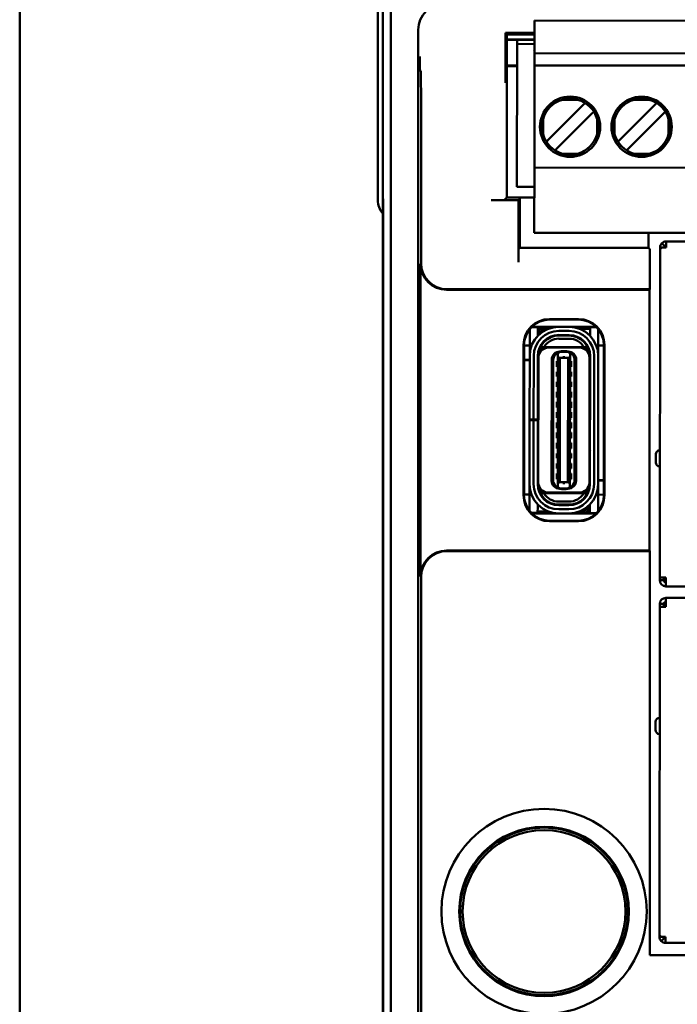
# Model space of a CAD drawing. Header units: inches. Extents: x 1.3 to 23.8, y 0.4 to 18.6.
# Tile 6 of 16: x 9.2 to 10.4, y 8.7 to 10.6. Entities that reach past the tile are written whole.
import ezdxf

# ---------------------------------------------------------------- set-up
doc = ezdxf.new("R2010")
doc.units = ezdxf.units.IN
doc.header["$LTSCALE"] = 0.8
doc.header["$MEASUREMENT"] = 0
doc.layers.add('Visible (ANSI)', color=7, linetype='Continuous', lineweight=50)

msp = doc.modelspace()

# ---------------------------------------------------------------- linework, layer by layer
at = {"layer": 'Visible (ANSI)'}
for p, q in [((9.1574, 11.1571), (9.1574, 7.6571)), ((9.8479, 10.2571), (9.8479, 11.1571)), ((9.8574, 11.1071), (9.8574, 10.2871)), ((9.8732, 7.7229), (9.8732, 11.0913)), ((10.15, 10.5955), (10.15, 10.6034)), ((10.15, 10.6034), (10.9767, 10.6026)), ((9.9259, 10.5856), (9.9259, 8.2286)), ((10.1499, 10.5795), (10.094, 10.5795)), ((10.0969, 10.5764), (10.094, 10.5795)), ((10.094, 10.5795), (10.094, 10.5266)), ((10.1499, 10.5404), (10.15, 10.5955)), ((10.0969, 10.5764), (10.1499, 10.5764)), ((10.0969, 10.2623), (10.0969, 10.5764)), ((10.1499, 10.5667), (10.0969, 10.5667)), ((10.1499, 10.5665), (10.0969, 10.5665)), ((10.1165, 10.5582), (10.1165, 10.566)), ((10.1499, 10.566), (10.1165, 10.566)), ((10.1162, 10.2826), (10.1165, 10.5582)), ((10.1165, 10.5582), (10.1499, 10.5581)), ((10.1493, 10.5463), (10.1499, 10.5453)), ((10.1499, 10.5404), (10.1499, 10.5168)), ((10.9767, 10.5396), (10.1499, 10.5404)), ((9.9304, 10.5072), (9.9291, 10.5085)), ((10.0969, 10.5165), (10.1164, 10.5165)), ((10.1164, 10.5155), (10.0969, 10.5155)), ((10.1497, 10.3278), (10.1499, 10.5089)), ((10.9767, 10.516), (10.1499, 10.5168)), ((10.1499, 10.5089), (10.1499, 10.5168)), ((10.2333, 10.4508), (10.2042, 10.4508)), ((10.371, 10.4506), (10.342, 10.4507)), ((10.2434, 10.44), (10.1772, 10.3739)), ((10.2477, 10.4443), (10.2434, 10.44)), ((10.2644, 10.4276), (10.2601, 10.4233)), ((10.3812, 10.4399), (10.315, 10.3738)), ((10.3855, 10.4442), (10.3812, 10.4399)), ((10.4022, 10.4274), (10.3979, 10.4232)), ((10.1665, 10.4132), (10.1665, 10.3841)), ((10.1939, 10.3572), (10.2601, 10.4233)), ((10.2708, 10.384), (10.2708, 10.4131)), ((10.3043, 10.4131), (10.3043, 10.384)), ((10.3317, 10.3571), (10.3979, 10.4232)), ((10.4086, 10.3839), (10.4086, 10.413)), ((9.9315, 10.1352), (9.9315, 10.3822)), ((10.1772, 10.3739), (10.1729, 10.3697)), ((10.315, 10.3738), (10.3107, 10.3695)), ((10.1939, 10.3572), (10.1896, 10.3529)), ((10.3317, 10.3571), (10.3274, 10.3528)), ((10.2332, 10.3464), (10.2041, 10.3465)), ((10.3709, 10.3463), (10.3419, 10.3463)), ((10.1496, 10.2018), (10.1497, 10.3199)), ((10.1497, 10.3199), (10.1497, 10.3278)), ((10.1497, 10.3199), (10.9765, 10.3192)), ((9.8574, 10.2871), (9.8579, 10.2866)), ((9.8574, 10.2821), (9.8574, 8.5321)), ((9.8579, 10.2821), (9.8574, 10.2821)), ((9.8574, 10.2821), (9.8578, 10.2817)), ((9.8578, 10.2817), (9.8583, 10.2312)), ((9.8579, 10.2817), (9.8578, 10.2817)), ((9.8579, 10.2866), (9.8583, 10.2333)), ((10.1162, 10.2826), (10.1497, 10.2825)), ((10.119, 10.2569), (10.0667, 10.2569)), ((10.0917, 10.2571), (10.0969, 10.2623)), ((10.1496, 10.2623), (10.0969, 10.2623)), ((10.119, 10.2569), (10.1218, 10.2597)), ((10.119, 10.1376), (10.119, 10.2569)), ((9.8583, 10.2333), (9.8583, 8.5809)), ((9.8583, 8.583), (9.8583, 10.2312)), ((9.8583, 10.2312), (9.8583, 10.2312)), ((10.1216, 10.2347), (10.1216, 10.165)), ((10.1496, 10.194), (10.1496, 10.2018)), ((10.1496, 10.194), (10.9763, 10.1932)), ((10.3699, 10.165), (10.3699, 10.1937)), ((10.1192, 10.1626), (10.1216, 10.165)), ((10.1216, 10.165), (10.3699, 10.165)), ((10.3723, 10.1626), (10.3699, 10.165)), ((10.3915, 9.5291), (10.3921, 10.1605)), ((10.3921, 10.1605), (10.3921, 10.1657)), ((10.3956, 10.1657), (10.3921, 10.1657)), ((10.4012, 10.1684), (10.3956, 10.174)), ((10.4039, 10.1657), (10.3956, 10.1657)), ((10.404, 10.1775), (10.4039, 10.1657)), ((10.6213, 10.1773), (10.404, 10.1775)), ((9.9305, 9.5311), (9.9305, 10.1342)), ((10.3725, 10.0852), (10.3725, 10.1376)), ((10.3715, 10.0842), (9.9805, 10.0842)), ((9.9815, 10.0852), (10.3725, 10.0852)), ((10.3715, 10.0842), (10.3725, 10.0852)), ((10.3715, 9.5811), (10.3715, 10.0842)), ((10.1789, 10.0277), (10.2349, 10.0277)), ((10.1565, 10.0119), (10.1443, 10.0119)), ((10.1703, 10.0129), (10.1453, 10.0129)), ((10.1565, 10.0001), (10.1565, 10.0119)), ((10.1615, 10.0089), (10.1565, 10.009)), ((10.1703, 10.0129), (10.2685, 10.0128)), ((10.1769, 10.0089), (10.1703, 10.0089)), ((10.1798, 10.0267), (10.1798, 10.0267)), ((10.2339, 10.0267), (10.1798, 10.0267)), ((10.2167, 10.0126), (10.197, 10.0127)), ((10.2339, 10.0267), (10.2339, 10.0267)), ((10.2573, 10.0089), (10.2369, 10.0089)), ((10.2695, 10.0118), (10.2573, 10.0118)), ((10.2573, 10.0118), (10.2573, 10)), ((10.1407, 10.0001), (10.1407, 10.0079)), ((10.1407, 9.9663), (10.1407, 10.0001)), ((10.1565, 9.9954), (10.1565, 10.0001)), ((10.1584, 9.9974), (10.1584, 10.0011)), ((10.1624, 10.0011), (10.1624, 10.0008)), ((10.197, 10.0048), (10.2167, 10.0048)), ((10.197, 9.9957), (10.197, 9.9969)), ((10.2167, 9.9969), (10.197, 9.9969)), ((10.2167, 9.9957), (10.197, 9.9957)), ((10.2167, 9.9898), (10.197, 9.9898)), ((10.2167, 9.9957), (10.2167, 9.9969)), ((10.2573, 10), (10.2573, 9.9954)), ((10.273, 10), (10.273, 10.0079)), ((10.273, 9.9661), (10.273, 10)), ((10.1289, 9.6877), (10.1289, 9.9777)), ((10.1298, 9.9767), (10.1298, 9.9767)), ((10.1298, 9.9767), (10.1298, 9.6886)), ((10.1407, 9.9765), (10.1298, 9.9765)), ((10.162, 9.9745), (10.1607, 9.9745)), ((10.1624, 9.9775), (10.1624, 9.9751)), ((10.1639, 9.9737), (10.1684, 9.9737)), ((10.2453, 9.9736), (10.1684, 9.9737)), ((10.2364, 9.9725), (10.1773, 9.9725)), ((10.2498, 9.9736), (10.2453, 9.9736)), ((10.2839, 9.9764), (10.273, 9.9764)), ((10.2839, 9.9767), (10.2839, 9.9767)), ((10.2839, 9.6886), (10.2839, 9.9767)), ((10.2849, 9.9777), (10.2849, 9.6877)), ((10.1406, 9.834), (10.1407, 9.9564)), ((10.1407, 9.9564), (10.1407, 9.9663)), ((10.1484, 9.834), (10.1486, 9.9564)), ((10.1563, 9.834), (10.1564, 9.9564)), ((10.1574, 9.7127), (10.1576, 9.9528)), ((10.1576, 9.9528), (10.1576, 9.9564)), ((10.195, 9.9542), (10.1948, 9.7113)), ((10.195, 9.9613), (10.1986, 9.9641)), ((10.195, 9.9613), (10.195, 9.9614)), ((10.195, 9.9542), (10.195, 9.9613)), ((10.199, 9.9526), (10.195, 9.9542)), ((10.199, 9.9644), (10.1986, 9.9641)), ((10.199, 9.9526), (10.1987, 9.7128)), ((10.2005, 9.965), (10.199, 9.965)), ((10.2049, 9.9644), (10.199, 9.9644)), ((10.2147, 9.9526), (10.199, 9.9526)), ((10.2049, 9.9658), (10.2029, 9.9658)), ((10.2088, 9.9658), (10.2049, 9.9658)), ((10.2049, 9.9644), (10.2049, 9.9658)), ((10.2147, 9.9644), (10.2049, 9.9644)), ((10.2088, 9.9658), (10.2088, 9.9644)), ((10.2108, 9.9658), (10.2088, 9.9658)), ((10.2147, 9.965), (10.2131, 9.965)), ((10.2147, 9.9526), (10.2145, 9.7128)), ((10.2151, 9.9641), (10.2147, 9.9644)), ((10.2186, 9.9542), (10.2147, 9.9526)), ((10.2186, 9.9613), (10.2151, 9.9641)), ((10.2184, 9.7113), (10.2186, 9.9542)), ((10.2186, 9.9613), (10.2186, 9.9614)), ((10.2186, 9.9542), (10.2186, 9.9613)), ((10.2558, 9.7126), (10.256, 9.9528)), ((10.256, 9.9528), (10.256, 9.9563)), ((10.257, 9.7091), (10.2572, 9.9563)), ((10.2651, 9.9563), (10.2649, 9.709)), ((10.2727, 9.709), (10.273, 9.9563)), ((10.273, 9.9563), (10.273, 9.9661)), ((10.1298, 9.9493), (10.1407, 9.9493)), ((10.1407, 9.9485), (10.1298, 9.9485)), ((10.1564, 9.9493), (10.1576, 9.9493)), ((10.1576, 9.9485), (10.1564, 9.9485)), ((10.183, 9.7162), (10.1832, 9.9493)), ((10.1861, 9.7154), (10.1863, 9.95)), ((10.193, 9.9465), (10.193, 9.9355)), ((10.193, 9.9465), (10.195, 9.9465)), ((10.193, 9.9355), (10.195, 9.9355)), ((10.2186, 9.9465), (10.2206, 9.9465)), ((10.2186, 9.9355), (10.2206, 9.9355)), ((10.2206, 9.9355), (10.2206, 9.9465)), ((10.2273, 9.95), (10.2271, 9.7154)), ((10.2302, 9.7162), (10.2304, 9.9492)), ((10.193, 9.926), (10.193, 9.9166)), ((10.193, 9.926), (10.195, 9.926)), ((10.193, 9.9166), (10.195, 9.9166)), ((10.2186, 9.926), (10.2206, 9.926)), ((10.2186, 9.9166), (10.2206, 9.9166)), ((10.2206, 9.9166), (10.2206, 9.926)), ((10.193, 9.9064), (10.193, 9.8969)), ((10.193, 9.9064), (10.195, 9.9064)), ((10.193, 9.8969), (10.195, 9.8969)), ((10.2186, 9.9063), (10.2206, 9.9063)), ((10.2186, 9.8969), (10.2206, 9.8969)), ((10.2206, 9.8969), (10.2206, 9.9063)), ((10.193, 9.8875), (10.193, 9.8764)), ((10.193, 9.8875), (10.195, 9.8875)), ((10.193, 9.8764), (10.1949, 9.8764)), ((10.2186, 9.8874), (10.2205, 9.8874)), ((10.2186, 9.8764), (10.2205, 9.8764)), ((10.2205, 9.8764), (10.2205, 9.8874)), ((10.1575, 9.871), (10.1564, 9.8716)), ((10.193, 9.8678), (10.193, 9.8568)), ((10.193, 9.8678), (10.1949, 9.8678)), ((10.193, 9.8568), (10.1949, 9.8568)), ((10.2185, 9.8567), (10.2205, 9.8567)), ((10.2186, 9.8678), (10.2205, 9.8677)), ((10.2205, 9.8567), (10.2205, 9.8677)), ((10.2571, 9.8716), (10.256, 9.8709)), ((10.1929, 9.8481), (10.1929, 9.8371)), ((10.1929, 9.8481), (10.1949, 9.8481)), ((10.2185, 9.8481), (10.2205, 9.8481)), ((10.2205, 9.837), (10.2205, 9.8481)), ((10.1405, 9.7092), (10.1406, 9.8328)), ((10.1406, 9.8328), (10.1406, 9.834)), ((10.1406, 9.834), (10.1484, 9.834)), ((10.1484, 9.8328), (10.1406, 9.8328)), ((10.1483, 9.7092), (10.1484, 9.8328)), ((10.1563, 9.834), (10.1484, 9.834)), ((10.1563, 9.8328), (10.1484, 9.8328)), ((10.1562, 9.7091), (10.1563, 9.8328)), ((10.1563, 9.834), (10.1563, 9.8328)), ((10.1929, 9.8371), (10.1949, 9.8371)), ((10.1929, 9.8284), (10.1929, 9.8174)), ((10.1929, 9.8284), (10.1949, 9.8284)), ((10.2185, 9.837), (10.2205, 9.837)), ((10.2185, 9.8284), (10.2205, 9.8284)), ((10.2205, 9.8174), (10.2205, 9.8284)), ((10.1929, 9.8174), (10.1949, 9.8174)), ((10.1929, 9.8087), (10.1929, 9.7977)), ((10.1929, 9.8087), (10.1949, 9.8087)), ((10.2185, 9.8174), (10.2205, 9.8174)), ((10.2185, 9.8087), (10.2205, 9.8087)), ((10.2205, 9.7977), (10.2205, 9.8087)), ((10.1575, 9.7946), (10.1563, 9.7939)), ((10.1929, 9.7977), (10.1949, 9.7977)), ((10.1929, 9.789), (10.1929, 9.778)), ((10.1929, 9.789), (10.1949, 9.789)), ((10.2185, 9.7977), (10.2205, 9.7977)), ((10.2185, 9.789), (10.2204, 9.789)), ((10.2204, 9.778), (10.2204, 9.789)), ((10.2571, 9.7938), (10.2559, 9.7945)), ((10.1929, 9.778), (10.1948, 9.778)), ((10.1929, 9.7686), (10.1929, 9.7591)), ((10.1929, 9.7686), (10.1948, 9.7686)), ((10.2185, 9.778), (10.2204, 9.778)), ((10.2185, 9.7685), (10.2204, 9.7685)), ((10.2204, 9.7591), (10.2204, 9.7685)), ((10.3839, 9.7669), (10.3839, 9.7511)), ((10.1929, 9.7489), (10.1928, 9.7394)), ((10.1929, 9.7591), (10.1948, 9.7591)), ((10.1929, 9.7489), (10.1948, 9.7489)), ((10.2184, 9.7489), (10.2204, 9.7489)), ((10.2185, 9.7591), (10.2204, 9.7591)), ((10.2204, 9.7394), (10.2204, 9.7489)), ((10.1928, 9.7394), (10.1948, 9.7394)), ((10.1928, 9.73), (10.1928, 9.719)), ((10.1928, 9.73), (10.1948, 9.73)), ((10.2184, 9.7394), (10.2204, 9.7394)), ((10.2184, 9.73), (10.2204, 9.73)), ((10.2204, 9.7189), (10.2204, 9.73)), ((10.1404, 9.6993), (10.1405, 9.7092)), ((10.1574, 9.7091), (10.1574, 9.7127)), ((10.1928, 9.719), (10.1948, 9.719)), ((10.1948, 9.7113), (10.1987, 9.7128)), ((10.1948, 9.7042), (10.1948, 9.7113)), ((10.2145, 9.7128), (10.1987, 9.7128)), ((10.2145, 9.7128), (10.2184, 9.7113)), ((10.2184, 9.7189), (10.2204, 9.7189)), ((10.2184, 9.7042), (10.2184, 9.7113)), ((10.2558, 9.7169), (10.257, 9.7169)), ((10.257, 9.7161), (10.2558, 9.7161)), ((10.2558, 9.7091), (10.2558, 9.7126)), ((10.2727, 9.7169), (10.2839, 9.7169)), ((10.2839, 9.7161), (10.2727, 9.7161)), ((10.2727, 9.6992), (10.2727, 9.709)), ((10.1404, 9.6891), (10.1298, 9.6891)), ((10.1298, 9.6886), (10.1298, 9.6886)), ((10.1404, 9.6655), (10.1404, 9.6993)), ((10.1681, 9.6918), (10.1636, 9.6918)), ((10.2451, 9.6917), (10.1681, 9.6918)), ((10.2361, 9.6929), (10.1771, 9.693)), ((10.1948, 9.7042), (10.1984, 9.7013)), ((10.1948, 9.704), (10.1948, 9.7042)), ((10.1984, 9.7013), (10.1987, 9.701)), ((10.1987, 9.701), (10.2046, 9.701)), ((10.2003, 9.7004), (10.1987, 9.7004)), ((10.2046, 9.6997), (10.2026, 9.6997)), ((10.2046, 9.701), (10.2145, 9.701)), ((10.2046, 9.6997), (10.2046, 9.701)), ((10.2086, 9.6997), (10.2046, 9.6997)), ((10.2086, 9.701), (10.2086, 9.6997)), ((10.2105, 9.6996), (10.2086, 9.6997)), ((10.2145, 9.7004), (10.2129, 9.7004)), ((10.2148, 9.7013), (10.2145, 9.701)), ((10.2148, 9.7013), (10.2184, 9.7042)), ((10.2184, 9.704), (10.2184, 9.7042)), ((10.2496, 9.6917), (10.2451, 9.6917)), ((10.2511, 9.6904), (10.2511, 9.688)), ((10.2514, 9.6909), (10.2527, 9.6909)), ((10.2727, 9.6653), (10.2727, 9.6992)), ((10.2839, 9.6889), (10.2727, 9.689)), ((10.2839, 9.6886), (10.2839, 9.6886)), ((10.1562, 9.6654), (10.1562, 9.6701)), ((10.2164, 9.6756), (10.1967, 9.6756)), ((10.2164, 9.6697), (10.1967, 9.6697)), ((10.1967, 9.6686), (10.1967, 9.6697)), ((10.2164, 9.6685), (10.1967, 9.6686)), ((10.2164, 9.6685), (10.2164, 9.6697)), ((10.255, 9.6681), (10.255, 9.6644)), ((10.2569, 9.67), (10.2569, 9.6654)), ((10.1404, 9.6579), (10.1404, 9.6655)), ((10.1441, 9.6536), (10.1561, 9.6536)), ((10.2432, 9.6526), (10.1451, 9.6527)), ((10.1561, 9.6536), (10.1562, 9.6654)), ((10.1561, 9.6566), (10.1765, 9.6566)), ((10.2164, 9.6607), (10.1967, 9.6607)), ((10.2164, 9.6528), (10.1967, 9.6528)), ((10.2366, 9.6565), (10.2432, 9.6565)), ((10.2686, 9.6525), (10.2432, 9.6526)), ((10.251, 9.6647), (10.251, 9.6644)), ((10.252, 9.6565), (10.2569, 9.6565)), ((10.2569, 9.6654), (10.2569, 9.6535)), ((10.2569, 9.6535), (10.2696, 9.6535)), ((10.2727, 9.657), (10.2727, 9.6653)), ((10.2349, 9.6377), (10.1789, 9.6377)), ((10.1798, 9.6386), (10.1798, 9.6386)), ((10.1798, 9.6386), (10.2339, 9.6386)), ((10.2339, 9.6386), (10.2339, 9.6386)), ((9.9805, 9.5811), (10.3715, 9.5811)), ((10.3725, 9.5802), (9.9815, 9.5802)), ((10.3725, 9.5802), (10.3715, 9.5811)), ((10.3725, 8.801), (10.3725, 9.5802)), ((9.9315, 8.3081), (9.9315, 9.5302)), ((10.3915, 9.5239), (10.3915, 9.5291)), ((10.4033, 9.5291), (10.3915, 9.5291)), ((10.3994, 9.5239), (10.3915, 9.5239)), ((10.3994, 9.5239), (10.3994, 9.5291)), ((10.4006, 9.5291), (10.4005, 9.5239)), ((10.4033, 9.5239), (10.4005, 9.5239)), ((10.4033, 9.5291), (10.4033, 9.5239)), ((10.4033, 9.5121), (10.4033, 9.5239)), ((10.4545, 9.5121), (10.4033, 9.5121)), ((10.3915, 9.4729), (10.3915, 9.4781)), ((10.3993, 9.4781), (10.3915, 9.4781)), ((10.3993, 9.4729), (10.3993, 9.4781)), ((10.4005, 9.4781), (10.4005, 9.4729)), ((10.4033, 9.4781), (10.4005, 9.4781)), ((10.4033, 9.4899), (10.4545, 9.4898)), ((10.4033, 9.4781), (10.4033, 9.4899)), ((10.4033, 9.4729), (10.4033, 9.4781)), ((10.3909, 8.8415), (10.3915, 9.4729)), ((10.4033, 9.4729), (10.3915, 9.4729)), ((10.3834, 9.2509), (10.3834, 9.2352)), ((10.3909, 8.8363), (10.3909, 8.8415)), ((10.3943, 8.8363), (10.3909, 8.8363)), ((10.3943, 8.8363), (10.4027, 8.8363)), ((10.3999, 8.8335), (10.3943, 8.828)), ((10.4027, 8.8245), (10.4027, 8.8363)), ((10.4027, 8.8245), (10.62, 8.8243)), ((11.0503, 8.801), (10.3725, 8.801))]:
    msp.add_line(p, q, dxfattribs=at)
for centre, radius in [((10.2187, 10.3986), 0.0581), ((10.3565, 10.3985), 0.0581), ((10.1684, 8.8851), 0.1979), ((10.1684, 8.8851), 0.1635), ((10.1684, 8.8851), 0.1625), ((10.1684, 8.8851), 0.1617), ((10.1684, 8.8851), 0.157)]:
    msp.add_circle(centre, radius, dxfattribs=at)
for centre, radius, start, end in [((10.2187, 10.3986), 0.0541, 105.444, 164.4465), ((10.2187, 10.3986), 0.0541, 15.444, 74.4465), ((10.3565, 10.3985), 0.0541, 105.444, 164.4465), ((10.3565, 10.3985), 0.0541, 15.444, 74.4465), ((10.2187, 10.3986), 0.0541, 195.444, 254.4465), ((10.2187, 10.3986), 0.0541, 285.444, 344.4465), ((10.3565, 10.3985), 0.0541, 195.444, 254.4465), ((10.3565, 10.3985), 0.0541, 285.444, 344.4465), ((9.8874, 10.2571), 0.0395, 180, 220.5804), ((10.4039, 10.1657), 0.0118, 89.9452, 134.9452), ((10.4079, 10.1617), 0.00787, 119.9452, 149.9452), ((10.4039, 10.1657), 0.00394, 89.9452, 134.9452), ((10.197, 9.9564), 0.0563, 89.9452, 179.9452), ((10.1703, 10.0011), 0.0118, 138.1349, 179.9452), ((10.1703, 10.0011), 0.0118, 89.9453, 138.1349), ((10.1703, 10.0011), 0.00787, 89.9452, 179.9452), ((10.2167, 9.9563), 0.0563, 359.9452, 89.9452), ((10.197, 9.9564), 0.0484, 89.9452, 179.9452), ((10.197, 9.9564), 0.0406, 89.9452, 179.9452), ((10.197, 9.9564), 0.0394, 89.9452, 179.9452), ((10.197, 9.9564), 0.0335, 89.9452, 148.7707), ((10.2167, 9.9563), 0.0484, 359.9452, 89.9452), ((10.2167, 9.9563), 0.0406, 359.9452, 89.9452), ((10.2167, 9.9563), 0.0394, 359.9452, 89.9452), ((10.2167, 9.9563), 0.0335, 31.1198, 89.9452), ((10.1773, 9.9528), 0.0197, 89.9452, 179.9452), ((10.197, 9.9564), 0.0374, 152.3542, 170.7739), ((10.2364, 9.9528), 0.0197, 359.9452, 89.9452), ((10.2167, 9.9563), 0.0374, 9.1166, 27.5363), ((10.1989, 9.9493), 0.0157, 89.9452, 179.9452), ((10.1982, 9.9501), 0.0118, 105.4112, 180.0602), ((10.1982, 9.9501), 0.0118, 103.8917, 105.4112), ((10.2029, 9.9619), 0.00394, 89.9452, 139.4036), ((10.2108, 9.9619), 0.00394, 40.4868, 89.9452), ((10.2147, 9.9493), 0.0157, 359.9452, 89.9452), ((10.2155, 9.95), 0.0118, 74.4792, 75.9988), ((10.2155, 9.95), 0.0118, 359.8303, 74.4792), ((10.1603, 9.8921), 0.00394, 179.9452, 225.518), ((10.2532, 9.892), 0.00394, 314.372, 359.9452), ((10.1602, 9.7734), 0.00394, 134.3725, 179.9452), ((10.2531, 9.7733), 0.00394, 359.9452, 45.5185), ((10.3918, 9.7669), 0.00787, 89.9452, 179.9452), ((10.3917, 9.7511), 0.00787, 179.9452, 269.9452), ((10.1968, 9.7091), 0.0563, 179.9452, 269.9452), ((10.1968, 9.7091), 0.0484, 179.9452, 269.9452), ((10.1968, 9.7091), 0.0406, 179.9452, 269.9452), ((10.1771, 9.7127), 0.0197, 179.9452, 269.9452), ((10.1968, 9.7091), 0.0394, 179.9452, 269.9452), ((10.1987, 9.7162), 0.0157, 179.9452, 269.9452), ((10.1979, 9.7154), 0.0118, 179.8452, 254.4792), ((10.2145, 9.7162), 0.0157, 269.9452, 359.9452), ((10.2164, 9.7091), 0.0394, 269.9452, 359.9452), ((10.2164, 9.7091), 0.0406, 269.9452, 359.9452), ((10.2164, 9.7091), 0.0484, 269.9452, 359.9452), ((10.2164, 9.7091), 0.0563, 269.9452, 359.9452), ((10.2153, 9.7154), 0.0118, 285.4112, 0.0602), ((10.2361, 9.7126), 0.0197, 269.9452, 359.9452), ((10.1968, 9.7091), 0.0374, 189.1166, 207.5363), ((10.1968, 9.7091), 0.0335, 211.1198, 269.9452), ((10.1979, 9.7154), 0.0118, 254.4792, 255.9988), ((10.2027, 9.7036), 0.00394, 220.4868, 269.9452), ((10.2105, 9.7036), 0.00394, 269.9452, 319.4036), ((10.2164, 9.7091), 0.0335, 269.9452, 328.7707), ((10.2153, 9.7154), 0.0118, 283.8917, 285.4112), ((10.2164, 9.7091), 0.0374, 332.3541, 350.7739), ((10.2432, 9.6644), 0.00787, 269.9453, 359.9452), ((10.2432, 9.6644), 0.0118, 269.9453, 318.1349), ((10.2432, 9.6644), 0.0118, 318.1349, 359.9452), ((10.4033, 9.5239), 0.0118, 179.9452, 269.9452), ((10.4033, 9.5239), 0.00394, 179.9452, 269.9452), ((10.4033, 9.4781), 0.0118, 89.9452, 179.9452), ((10.4033, 9.4781), 0.00394, 89.9452, 179.9452), ((10.3913, 9.2509), 0.00787, 89.9452, 179.9452), ((10.3912, 9.2351), 0.00787, 179.9452, 269.9452), ((10.4066, 8.8403), 0.00787, 209.9452, 239.9452), ((10.4027, 8.8363), 0.00394, 224.9452, 269.9452), ((10.4027, 8.8363), 0.0118, 224.9452, 269.9452)]:
    msp.add_arc(centre, radius, start, end, dxfattribs=at)
for centre, major_axis, ratio, start_param, end_param in [((9.9759, 10.5856), (-0.0354, 0.0354), 0.999924, 5.497825, 7.068545), ((9.9304, 10.3822), (0, -0.125), 0.008727, 1.570796, 3.132866), ((10.0667, 10.2571), (-0.025, 0), 0.008727, 1.570796, 3.132866), ((10.1218, 10.2347), (0, 0.025), 0.008727, 0.008727, 1.570796), ((10.1192, 10.1376), (0, 0.025), 0.008727, 0.008727, 1.570796), ((10.3723, 10.1376), (0, 0.025), 0.008727, 4.712389, 6.274459), ((9.9805, 10.1342), (-0.0354, -0.0354), 0.999924, 5.497825, 7.068545), ((9.9815, 10.1352), (-0.0354, -0.0354), 0.999924, 5.497825, 7.068545), ((10.1789, 9.9777), (-0.0354, 0.0354), 0.999924, 5.497825, 7.068545), ((10.2349, 9.9777), (0.0354, 0.0354), 0.999924, 5.497825, 7.068545), ((10.1798, 9.9767), (-0.0354, 0.0354), 0.999772, 5.497825, 7.068545), ((10.2339, 9.9767), (0.0354, 0.0354), 0.999772, 5.497825, 7.068545), ((10.1789, 9.6877), (-0.0354, -0.0354), 0.999924, 5.497825, 7.068545), ((10.1798, 9.6886), (-0.0354, -0.0354), 0.999772, 5.497825, 7.068545), ((10.2339, 9.6886), (0.0354, -0.0354), 0.999772, 5.497825, 7.068545), ((10.2349, 9.6877), (0.0354, -0.0354), 0.999924, 5.497825, 7.068545), ((9.9805, 9.5311), (-0.0354, 0.0354), 0.999924, 5.497825, 7.068545), ((9.9815, 9.5302), (-0.0354, 0.0354), 0.999924, 5.497825, 7.068545)]:
    msp.add_ellipse(centre, major_axis=major_axis, ratio=ratio, start_param=start_param, end_param=end_param, dxfattribs=at)
for points, knots in [([(9.9287, 10.5339), (9.9287, 10.5338), (9.9287, 10.5338), (9.9287, 10.5288), (9.9288, 10.5238), (9.9289, 10.5164), (9.9289, 10.5132), (9.929, 10.5093), (9.929, 10.5086), (9.9291, 10.5085)], [-0.000493, -0.000493, -0.000493, -0.000493, 0, 0, 0.0531307, 0.0531307, 0.0915083, 0.0915083, 0.1243596, 0.1243596, 0.1243596, 0.1243596]), ([(10.0938, 10.4835), (10.0938, 10.4835), (10.0938, 10.4836), (10.0939, 10.4885), (10.0939, 10.4934), (10.094, 10.503), (10.094, 10.5078), (10.094, 10.5182), (10.094, 10.5226), (10.094, 10.5266)], [-0.0004931, -0.0004931, -0.0004931, -0.0004931, 0, 0, 0.0525081, 0.0525081, 0.0905823, 0.0905823, 0.1233853, 0.1233853, 0.1233853, 0.1233853]), ([(10.2042, 10.4508), (10.2045, 10.4509), (10.2047, 10.451), (10.2096, 10.4524), (10.2142, 10.4535), (10.2187, 10.4535), (10.2233, 10.4535), (10.2279, 10.4523), (10.2327, 10.4509), (10.233, 10.4508), (10.2333, 10.4508)], [-0.03682745, -0.03682745, -0.03682745, -0.03682745, -0.03477651, -0.03477651, 0, 0, 0, 0.03477651, 0.03477651, 0.03682745, 0.03682745, 0.03682745, 0.03682745]), ([(10.342, 10.4507), (10.3422, 10.4507), (10.3425, 10.4508), (10.3474, 10.4522), (10.352, 10.4533), (10.3565, 10.4533), (10.3611, 10.4533), (10.3657, 10.4522), (10.3705, 10.4508), (10.3708, 10.4507), (10.371, 10.4506)], [-0.03682745, -0.03682745, -0.03682745, -0.03682745, -0.03477651, -0.03477651, 0, 0, 0, 0.03477651, 0.03477651, 0.03682745, 0.03682745, 0.03682745, 0.03682745]), ([(10.1665, 10.3841), (10.1662, 10.3853), (10.1659, 10.3863), (10.1656, 10.3874), (10.1653, 10.3884), (10.1651, 10.3894), (10.1649, 10.3903), (10.1646, 10.3912), (10.1645, 10.3921), (10.1643, 10.393), (10.1642, 10.3938), (10.1641, 10.3947), (10.164, 10.3954), (10.1639, 10.3962), (10.1639, 10.3969), (10.1638, 10.3976), (10.1638, 10.3983), (10.1638, 10.399), (10.1638, 10.3997), (10.1639, 10.4004), (10.1639, 10.4012), (10.164, 10.4019), (10.1641, 10.4027), (10.1642, 10.4035), (10.1643, 10.4043), (10.1645, 10.4052), (10.1647, 10.4061), (10.1649, 10.407), (10.1651, 10.408), (10.1653, 10.409), (10.1656, 10.41), (10.1659, 10.411), (10.1662, 10.4121), (10.1665, 10.4132)], [0, 0, 0, 0, 0.090909, 0.090909, 0.090909, 0.181818, 0.181818, 0.181818, 0.272727, 0.272727, 0.272727, 0.363636, 0.363636, 0.363636, 0.454545, 0.454545, 0.454545, 0.545455, 0.545455, 0.545455, 0.636364, 0.636364, 0.636364, 0.727273, 0.727273, 0.727273, 0.818182, 0.818182, 0.818182, 0.909091, 0.909091, 0.909091, 1, 1, 1, 1]), ([(10.2708, 10.4131), (10.2712, 10.412), (10.2715, 10.4109), (10.2718, 10.4099), (10.272, 10.4088), (10.2723, 10.4079), (10.2725, 10.4069), (10.2727, 10.406), (10.2729, 10.4051), (10.273, 10.4042), (10.2732, 10.4034), (10.2733, 10.4026), (10.2733, 10.4018), (10.2734, 10.401), (10.2735, 10.4003), (10.2735, 10.3996), (10.2735, 10.3989), (10.2735, 10.3982), (10.2735, 10.3975), (10.2735, 10.3968), (10.2734, 10.3961), (10.2733, 10.3953), (10.2733, 10.3945), (10.2731, 10.3937), (10.273, 10.3929), (10.2729, 10.392), (10.2727, 10.3911), (10.2725, 10.3902), (10.2723, 10.3893), (10.272, 10.3883), (10.2717, 10.3873), (10.2715, 10.3862), (10.2712, 10.3852), (10.2708, 10.384)], [0, 0, 0, 0, 0.090909, 0.090909, 0.090909, 0.181818, 0.181818, 0.181818, 0.272727, 0.272727, 0.272727, 0.363636, 0.363636, 0.363636, 0.454545, 0.454545, 0.454545, 0.545455, 0.545455, 0.545455, 0.636364, 0.636364, 0.636364, 0.727273, 0.727273, 0.727273, 0.818182, 0.818182, 0.818182, 0.909091, 0.909091, 0.909091, 1, 1, 1, 1]), ([(10.3043, 10.384), (10.3039, 10.3851), (10.3036, 10.3862), (10.3034, 10.3872), (10.3031, 10.3883), (10.3029, 10.3892), (10.3027, 10.3902), (10.3024, 10.3911), (10.3023, 10.392), (10.3021, 10.3929), (10.302, 10.3937), (10.3019, 10.3945), (10.3018, 10.3953), (10.3017, 10.3961), (10.3017, 10.3968), (10.3016, 10.3975), (10.3016, 10.3982), (10.3016, 10.3989), (10.3016, 10.3996), (10.3017, 10.4003), (10.3017, 10.401), (10.3018, 10.4018), (10.3019, 10.4025), (10.302, 10.4034), (10.3021, 10.4042), (10.3023, 10.4051), (10.3025, 10.406), (10.3027, 10.4069), (10.3029, 10.4078), (10.3031, 10.4088), (10.3034, 10.4098), (10.3037, 10.4109), (10.304, 10.4119), (10.3043, 10.4131)], [0, 0, 0, 0, 0.090909, 0.090909, 0.090909, 0.181818, 0.181818, 0.181818, 0.272727, 0.272727, 0.272727, 0.363636, 0.363636, 0.363636, 0.454545, 0.454545, 0.454545, 0.545455, 0.545455, 0.545455, 0.636364, 0.636364, 0.636364, 0.727273, 0.727273, 0.727273, 0.818182, 0.818182, 0.818182, 0.909091, 0.909091, 0.909091, 1, 1, 1, 1]), ([(10.4086, 10.413), (10.409, 10.4118), (10.4093, 10.4108), (10.4096, 10.4097), (10.4098, 10.4087), (10.4101, 10.4077), (10.4103, 10.4068), (10.4105, 10.4059), (10.4107, 10.405), (10.4108, 10.4041), (10.4109, 10.4033), (10.4111, 10.4024), (10.4111, 10.4017), (10.4112, 10.4009), (10.4113, 10.4002), (10.4113, 10.3995), (10.4113, 10.3988), (10.4113, 10.3981), (10.4113, 10.3974), (10.4113, 10.3967), (10.4112, 10.3959), (10.4111, 10.3952), (10.4111, 10.3944), (10.4109, 10.3936), (10.4108, 10.3928), (10.4106, 10.3919), (10.4105, 10.391), (10.4103, 10.3901), (10.41, 10.3891), (10.4098, 10.3881), (10.4095, 10.3871), (10.4093, 10.3861), (10.409, 10.385), (10.4086, 10.3839)], [0, 0, 0, 0, 0.090909, 0.090909, 0.090909, 0.181818, 0.181818, 0.181818, 0.272727, 0.272727, 0.272727, 0.363636, 0.363636, 0.363636, 0.454545, 0.454545, 0.454545, 0.545455, 0.545455, 0.545455, 0.636364, 0.636364, 0.636364, 0.727273, 0.727273, 0.727273, 0.818182, 0.818182, 0.818182, 0.909091, 0.909091, 0.909091, 1, 1, 1, 1]), ([(10.2041, 10.3465), (10.2044, 10.3464), (10.2046, 10.3463), (10.2095, 10.3449), (10.2141, 10.3438), (10.2186, 10.3438), (10.2232, 10.3438), (10.2278, 10.3449), (10.2326, 10.3463), (10.2329, 10.3464), (10.2332, 10.3464)], [0.45179193, 0.45179193, 0.45179193, 0.45179193, 0.45384287, 0.45384287, 0.48861939, 0.48861939, 0.48861939, 0.5233959, 0.5233959, 0.52544684, 0.52544684, 0.52544684, 0.52544684]), ([(10.3419, 10.3463), (10.3422, 10.3463), (10.3424, 10.3462), (10.3473, 10.3448), (10.3518, 10.3436), (10.3564, 10.3436), (10.361, 10.3436), (10.3656, 10.3447), (10.3704, 10.3461), (10.3707, 10.3462), (10.3709, 10.3463)], [0.45179193, 0.45179193, 0.45179193, 0.45179193, 0.45384287, 0.45384287, 0.48861939, 0.48861939, 0.48861939, 0.5233959, 0.5233959, 0.52544684, 0.52544684, 0.52544684, 0.52544684]), ([(10.4012, 10.1684), (10.4008, 10.1681), (10.4005, 10.1676), (10.4001, 10.1667), (10.4, 10.1662), (10.4, 10.1657)], [-0.01526468, -0.01526468, -0.01526468, -0.01526468, -0.00763234, -0.00763234, 0, 0, 0, 0]), ([(10.3987, 8.8363), (10.3987, 8.8358), (10.3988, 8.8353), (10.3992, 8.8343), (10.3995, 8.8339), (10.3999, 8.8335)], [-0.01526468, -0.01526468, -0.01526468, -0.01526468, -0.00763234, -0.00763234, 0, 0, 0, 0])]:
    msp.add_open_spline(points, degree=3, knots=knots, dxfattribs=at)
for points in [[(10.3956, 10.174), (10.3934, 10.1718), (10.3921, 10.1688), (10.3921, 10.1657)], [(10.3921, 10.1605), (10.3921, 10.1623), (10.3934, 10.1639), (10.3956, 10.1657)], [(10.2049, 9.9542), (10.2062, 9.9541), (10.2075, 9.9541), (10.2088, 9.9542)], [(10.2046, 9.7113), (10.2059, 9.7113), (10.2073, 9.7113), (10.2086, 9.7113)], [(10.3943, 8.8363), (10.3921, 8.838), (10.3909, 8.8397), (10.3909, 8.8415)], [(10.3909, 8.8363), (10.3909, 8.8332), (10.3921, 8.8302), (10.3943, 8.828)]]:
    msp.add_open_spline(points, degree=3, dxfattribs=at)

doc.saveas('drawing.dxf')
